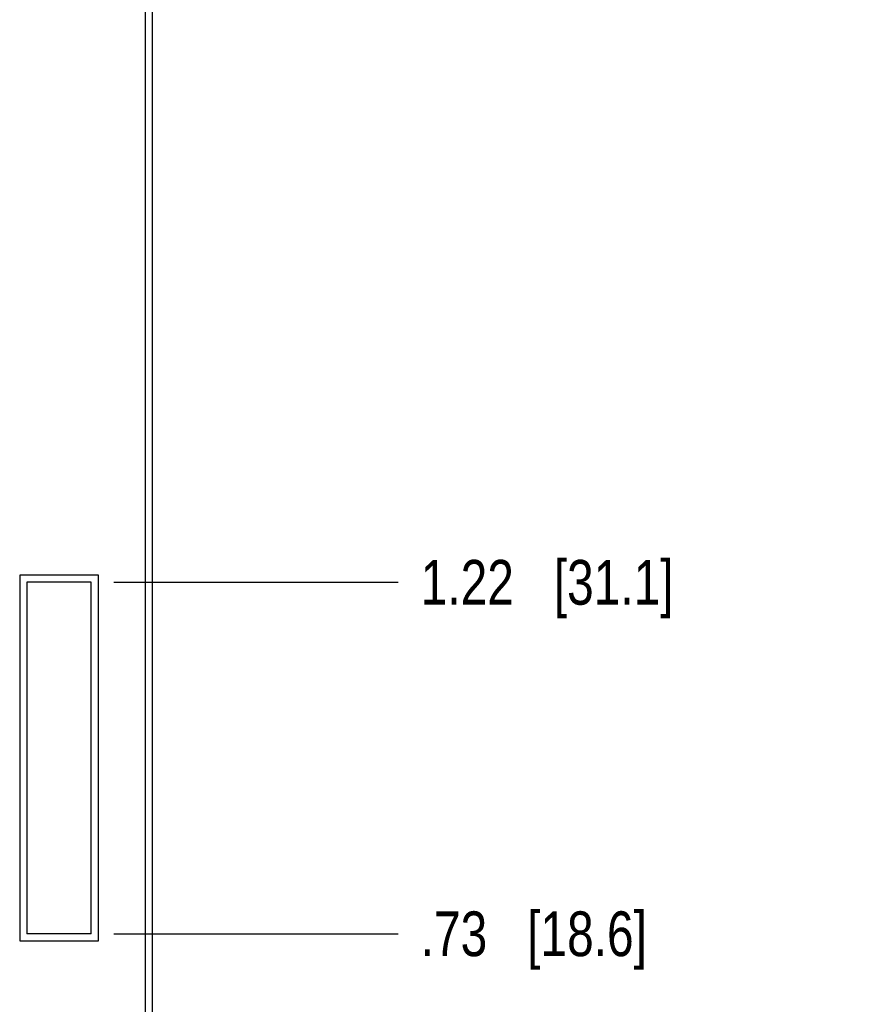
# Model space of a CAD drawing. Header units: inches. Extents: x 0 to 34, y 0 to 22.
# Tile 10 of 43: x 7.6 to 9.9, y 7.4 to 10.2. Entities that reach past the tile are written whole.
import ezdxf

# ---------------------------------------------------------------- set-up
doc = ezdxf.new("R2010")
doc.units = ezdxf.units.IN
doc.header["$LTSCALE"] = 1.87
doc.header["$MEASUREMENT"] = 0
doc.layers.get('0').update_dxf_attribs({"linetype": 'CONTINUOUS'})
doc.layers.add('DIMENSIONS', color=7, linetype='CONTINUOUS')
doc.styles.get("Standard").update_dxf_attribs({"font": 'txt', "width": 0.8})
doc.dimstyles.new('DIMSTYLE_2', dxfattribs={"dimtxt": 0.125, "dimasz": 0.18, "dimexe": 0.125, "dimexo": 0.0625, "dimgap": 0.03125, "dimtad": 0, "dimtih": 1, "dimtoh": 1, "dimlfac": 0.5, "dimzin": 4, "dimdsep": 46, "dimtxsty": 'STANDARD', "dimblk": '_FILLED', "dimblk1": '_FILLED', "dimblk2": '_FILLED', "dimcen": 0.09, "dimadec": 0, "dimazin": 0, "dimtp": 0.001, "dimtm": 0.001, "dimtfac": 1, "dimtofl": 0, "dimtmove": 0, "dimatfit": 3, "dimldrblk": '_FILLED', "dimfxl": 1, "dimtolj": 1, "dimtzin": 4, "dimarcsym": 0})

# ---------------------------------------------------------------- blocks, each defined once
blk = doc.blocks.new('*D14')
at = {"layer": 'DIMENSIONS', "color": 2, "linetype": 'CONTINUOUS'}
blk.add_line((7.7507, 15.8098), (8.6147, 15.8098), dxfattribs=at)
at = {"layer": 'DIMENSIONS', "color": 2, "linetype": 'CONTINUOUS', "insert": (8.6772, 15.8723), "char_height": 0.125, "width": 1.225, "attachment_point": 1, "line_spacing_factor": 0.9}
blk.add_mtext('4.82{\\Ftxt.shx;\\W1.000000;\\H0.125000; }[122.4]', dxfattribs=at)
blk = doc.blocks.new('_FILLED')
at = {"color": 0, "linetype": 'BYBLOCK'}
blk.add_solid([(0, 0), (-1, 0.174), (-1, -0.174)], dxfattribs=at)
blk = doc.blocks.new('*D15')
at = {"layer": 'DIMENSIONS', "color": 2, "linetype": 'CONTINUOUS'}
blk.add_line((7.9897, 16.0538), (8.6147, 16.0538), dxfattribs=at)
at = {"layer": 'DIMENSIONS', "color": 2, "linetype": 'CONTINUOUS', "insert": (8.6772, 16.1163), "char_height": 0.125, "width": 1.225, "attachment_point": 1, "line_spacing_factor": 0.9}
blk.add_mtext('4.94{\\Ftxt.shx;\\W1.000000;\\H0.125000; }[125.5]', dxfattribs=at)
blk = doc.blocks.new('*D16')
at = {"layer": 'DIMENSIONS', "color": 2, "linetype": 'CONTINUOUS'}
blk.add_line((7.8197, 14.5018), (8.6147, 14.5018), dxfattribs=at)
at = {"layer": 'DIMENSIONS', "color": 2, "linetype": 'CONTINUOUS', "insert": (8.6772, 14.5643), "char_height": 0.125, "width": 1.225, "attachment_point": 1, "line_spacing_factor": 0.9}
blk.add_mtext('4.17{\\Ftxt.shx;\\W1.000000;\\H0.125000; }[105.8]', dxfattribs=at)
blk = doc.blocks.new('*D17')
at = {"layer": 'DIMENSIONS', "color": 2, "linetype": 'CONTINUOUS'}
blk.add_line((7.8197, 13.5198), (8.6147, 13.5198), dxfattribs=at)
at = {"layer": 'DIMENSIONS', "color": 2, "linetype": 'CONTINUOUS', "insert": (8.6772, 13.5823), "char_height": 0.125, "width": 1.125, "attachment_point": 1, "line_spacing_factor": 0.9}
blk.add_mtext('3.68{\\Ftxt.shx;\\W1.000000;\\H0.125000; }[93.3]', dxfattribs=at)
blk = doc.blocks.new('*D18')
at = {"layer": 'DIMENSIONS', "color": 2, "linetype": 'CONTINUOUS'}
blk.add_line((7.8197, 8.6178), (8.6147, 8.6178), dxfattribs=at)
at = {"layer": 'DIMENSIONS', "color": 2, "linetype": 'CONTINUOUS', "insert": (8.6772, 8.6803), "char_height": 0.125, "width": 1.125, "attachment_point": 1, "line_spacing_factor": 0.9}
blk.add_mtext('1.22{\\Ftxt.shx;\\W1.000000;\\H0.125000; }[31.1]', dxfattribs=at)
blk = doc.blocks.new('*D19')
at = {"layer": 'DIMENSIONS', "color": 2, "linetype": 'CONTINUOUS'}
blk.add_line((7.8197, 7.6358), (8.6147, 7.6358), dxfattribs=at)
at = {"layer": 'DIMENSIONS', "color": 2, "linetype": 'CONTINUOUS', "insert": (8.6772, 7.6983), "char_height": 0.125, "width": 1.025, "attachment_point": 1, "line_spacing_factor": 0.9}
blk.add_mtext('.73{\\Ftxt.shx;\\W1.000000;\\H0.125000; }[18.6]', dxfattribs=at)

msp = doc.modelspace()

# ---------------------------------------------------------------- linework, layer by layer
at = {"color": 7, "linetype": 'CONTINUOUS'}
for p, q in [((7.9272, 16.0538), (7.9272, 5.9258)), ((7.9072, 15.9938), (7.9072, 5.9858)), ((7.7772, 8.6378), (7.5572, 8.6378)), ((7.5572, 8.6378), (7.5572, 7.6158)), ((7.7572, 8.6178), (7.5772, 8.6178)), ((7.5772, 8.6178), (7.5772, 7.6358)), ((7.7572, 7.6358), (7.7572, 8.6178)), ((7.7772, 7.6158), (7.7772, 8.6378)), ((7.7572, 7.6358), (7.5772, 7.6358)), ((7.5572, 7.6158), (7.7772, 7.6158))]:
    msp.add_line(p, q, dxfattribs=at)

# ---------------------------------------------------------------- dimensions: what is measured, and where the dimension line sits
at = {"layer": 'DIMENSIONS', "color": 2, "linetype": 'CONTINUOUS'}
for feature_location, offset, origin, picture, middle in [((7.9897, 16.0538), (0.625, 0), (7.9272, 6.1698), '*D15', (9.2897, 16.0538)), ((7.7507, 15.8098), (0.864, 0), (7.6882, 6.1698), '*D14', (9.2897, 15.8098)), ((7.8197, 14.5018), (0.795, 0), (7.7572, 6.1698), '*D16', (9.2897, 14.5018)), ((7.8197197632, 13.5197823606), (0.795, 0), (7.7572197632, 6.1697823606), '*D17', (9.2397197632, 13.5197823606)), ((7.8197, 8.6178), (0.795, 0), (7.7572, 6.1698), '*D18', (9.2397, 8.6178)), ((7.8197, 7.6358), (0.795, 0), (7.7572, 6.1698), '*D19', (9.1897, 7.6358))]:
    dim = msp.add_ordinate_dim(feature_location=feature_location, offset=offset, dtype=0, origin=origin, dimstyle='DIMSTYLE_2', dxfattribs=at)
    dim.commit()
    dim.dimension.update_dxf_attribs({"geometry": picture, "text_midpoint": middle})

doc.saveas('drawing.dxf')
